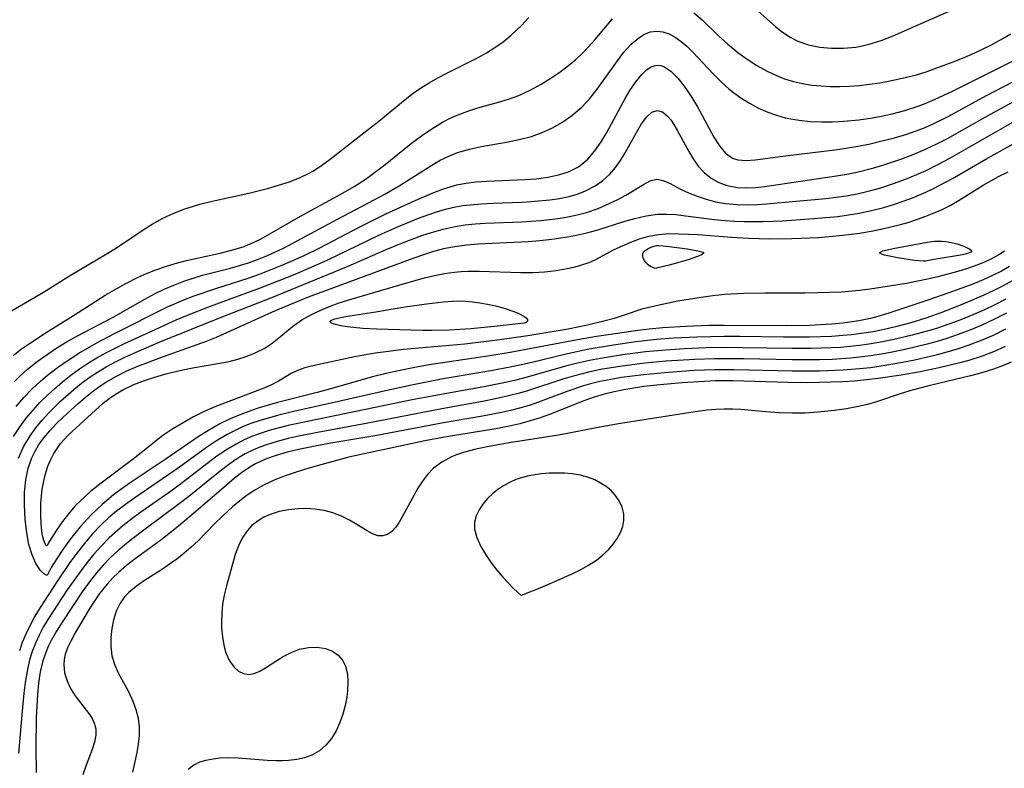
# Model space of a CAD drawing. Header units: inches. Extents: x 1073367 to 1082519, y 1569854 to 1574957.
# Tile 211 of 256: x 1076804 to 1076950, y 1573707 to 1573818. Entities that reach past the tile are written whole.
import ezdxf

# ---------------------------------------------------------------- set-up
doc = ezdxf.new("R2010")
doc.units = ezdxf.units.IN
doc.header["$MEASUREMENT"] = 0
doc.layers.add('CGG_CurvaNivelLidar_v1', color=7, linetype='Continuous', lineweight=30, true_color=0x008008)

msp = doc.modelspace()

# ---------------------------------------------------------------- linework, layer by layer
at = {"layer": 'CGG_CurvaNivelLidar_v1'}
for points in [[(1076904.0348, 1573818.9176, 68.5), (1076905.2437, 1573817.8463, 68.5), (1076907.6566, 1573815.517, 68.5), (1076909.0136, 1573814.2676, 68.5), (1076910.4927, 1573813.055, 68.5), (1076911.8896, 1573812.0421, 68.5), (1076913.3411, 1573811.1121, 68.5), (1076914.8433, 1573810.279, 68.5), (1076916.1133, 1573809.6802, 68.5), (1076917.4146, 1573809.1678, 68.5), (1076918.7461, 1573808.753, 68.5), (1076920.0848, 1573808.4492, 68.5), (1076921.4464, 1573808.2372, 68.5), (1076922.8252, 1573808.1032, 68.5), (1076924.1286, 1573808.0387, 68.5), (1076925.5591, 1573808.027, 68.5), (1076926.9949, 1573808.072, 68.5), (1076928.4324, 1573808.173, 68.5), (1076929.9661, 1573808.3426, 68.5), (1076931.4959, 1573808.5681, 68.5), (1076933.0197, 1573808.8426, 68.5), (1076935.4419, 1573809.3783, 68.5), (1076936.8817, 1573809.7608, 68.5), (1076938.3049, 1573810.1944, 68.5), (1076939.5106, 1573810.6093, 68.5), (1076942.3218, 1573811.6707, 68.5), (1076943.9261, 1573812.3177, 68.5), (1076945.5137, 1573813.0013, 68.5), (1076947.8678, 1573814.1356, 68.5), (1076949.6354, 1573815.099, 68.5), (1076950.8435, 1573815.8093, 68.5)], [(1076912.6146, 1573819.9372, 69), (1076916.0537, 1573816.8945, 69), (1076917.1274, 1573816.0459, 69), (1076918.2495, 1573815.2932, 69), (1076919.3674, 1573814.7118, 69), (1076920.9559, 1573814.1575, 69), (1076922.6335, 1573813.8173, 69), (1076924.3696, 1573813.6601, 69), (1076926.1387, 1573813.671, 69), (1076927.9186, 1573813.8499, 69), (1076928.4429, 1573813.9366, 69), (1076929.9028, 1573814.2634, 69), (1076931.6933, 1573814.8297, 69), (1076933.4662, 1573815.5181, 69), (1076936.82, 1573816.958, 69), (1076941.9636, 1573819.2284, 69)], [(1076799.3231, 1573772.6281, 69), (1076807.97, 1573777.6205, 69), (1076811.8272, 1573780.0371, 69), (1076817.386, 1573783.3242, 69), (1076818.753, 1573784.1891, 69), (1076822.7014, 1573786.8613, 69), (1076824.0417, 1573787.7001, 69), (1076825.5972, 1573788.5566, 69), (1076827.2029, 1573789.3116, 69), (1076828.8557, 1573789.956, 69), (1076829.9514, 1573790.3105, 69), (1076831.0622, 1573790.6238, 69), (1076832.8912, 1573791.0725, 69), (1076838.2786, 1573792.2652, 69), (1076841.0462, 1573792.9703, 69), (1076842.693, 1573793.4259, 69), (1076844.3094, 1573793.9407, 69), (1076845.8776, 1573794.5497, 69), (1076847.2006, 1573795.1898, 69), (1076847.7394, 1573795.4906, 69), (1076849.0451, 1573796.3313, 69), (1076850.303, 1573797.2626, 69), (1076853.9472, 1573800.1565, 69), (1076857.4919, 1573802.8834, 69), (1076861.3916, 1573806.083, 69), (1076862.5797, 1573807.0151, 69), (1076863.8068, 1573807.8866, 69), (1076864.9042, 1573808.5727, 69), (1076866.1941, 1573809.3054, 69), (1076867.514, 1573810.0005, 69), (1076872.0846, 1573812.2731, 69), (1076873.3806, 1573812.99, 69), (1076874.6362, 1573813.7632, 69), (1076875.8353, 1573814.6106, 69), (1076877.0359, 1573815.6039, 69), (1076878.5639, 1573817.0528, 69), (1076879.6704, 1573818.2276, 69)], [(1076803.4985, 1573768.2735, 68.5), (1076804.7337, 1573769.2349, 68.5), (1076805.9102, 1573770.0667, 68.5), (1076808.343, 1573771.6564, 68.5), (1076812.4232, 1573774.1944, 68.5), (1076815.6788, 1573776.3074, 68.5), (1076817.0643, 1573777.1668, 68.5), (1076818.467, 1573777.9974, 68.5), (1076820.1341, 1573778.932, 68.5), (1076821.8347, 1573779.7938, 68.5), (1076823.1942, 1573780.3955, 68.5), (1076824.5787, 1573780.938, 68.5), (1076825.9823, 1573781.4281, 68.5), (1076827.4004, 1573781.8701, 68.5), (1076829.1003, 1573782.3325, 68.5), (1076834.2567, 1573783.4599, 68.5), (1076835.9407, 1573783.8795, 68.5), (1076837.5824, 1573784.3948, 68.5), (1076838.1514, 1573784.6098, 68.5), (1076838.6501, 1573784.8167, 68.5), (1076840.0386, 1573785.4811, 68.5), (1076841.395, 1573786.2259, 68.5), (1076845.5621, 1573788.6417, 68.5), (1076852.2238, 1573792.2941, 68.5), (1076853.8644, 1573793.2543, 68.5), (1076855.4606, 1573794.2773, 68.5), (1076856.8735, 1573795.288, 68.5), (1076858.1846, 1573796.2933, 68.5), (1076862.2948, 1573799.6299, 68.5), (1076863.7828, 1573800.7402, 68.5), (1076865.3102, 1573801.7772, 68.5), (1076866.8789, 1573802.7238, 68.5), (1076868.0445, 1573803.3375, 68.5), (1076869.0431, 1573803.7896, 68.5), (1076870.6396, 1573804.3862, 68.5), (1076872.1334, 1573804.846, 68.5), (1076875.1577, 1573805.685, 68.5), (1076876.6602, 1573806.1479, 68.5), (1076878.1772, 1573806.7087, 68.5), (1076879.8542, 1573807.4714, 68.5), (1076881.4815, 1573808.3504, 68.5), (1076883.0585, 1573809.3256, 68.5), (1076884.0731, 1573810.018, 68.5), (1076885.323, 1573810.9506, 68.5), (1076886.5183, 1573811.9427, 68.5), (1076887.6464, 1573812.998, 68.5), (1076888.4302, 1573813.8182, 68.5), (1076889.4588, 1573814.986, 68.5), (1076892.0183, 1573818.0077, 68.5)], [(1076803.6225, 1573764.3798, 68), (1076804.5929, 1573765.3381, 68), (1076805.608, 1573766.2496, 68), (1076807.0159, 1573767.3698, 68), (1076808.4862, 1573768.4205, 68), (1076809.9596, 1573769.396, 68), (1076811.4708, 1573770.3206, 68), (1076812.9975, 1573771.1776, 68), (1076818.2612, 1573773.9542, 68), (1076822.9111, 1573776.5987, 68), (1076824.3605, 1573777.3718, 68), (1076825.7848, 1573778.0609, 68), (1076827.2357, 1573778.6902, 68), (1076828.7113, 1573779.2568, 68), (1076830.0637, 1573779.712, 68), (1076831.4311, 1573780.1186, 68), (1076835.6074, 1573781.1989, 68), (1076836.9308, 1573781.5682, 68), (1076838.242, 1573781.9765, 68), (1076839.8392, 1573782.5469, 68), (1076841.0536, 1573783.0361, 68), (1076842.2502, 1573783.566, 68), (1076843.4271, 1573784.1364, 68), (1076851.3735, 1573788.4186, 68), (1076856.8114, 1573791.2717, 68), (1076858.2952, 1573792.083, 68), (1076860.4826, 1573793.3543, 68), (1076865.3005, 1573796.4106, 68), (1076866.5466, 1573797.1118, 68), (1076867.8221, 1573797.736, 68), (1076869.1334, 1573798.2621, 68), (1076870.8788, 1573798.7771, 68), (1076872.6727, 1573799.1624, 68), (1076876.5842, 1573799.8387, 68), (1076878.4156, 1573800.2137, 68), (1076880.0399, 1573800.6538, 68), (1076881.6201, 1573801.2131, 68), (1076883.1635, 1573801.9175, 68), (1076884.635, 1573802.7535, 68), (1076886.0223, 1573803.7161, 68), (1076887.4907, 1573804.9847, 68), (1076888.6717, 1573806.2656, 68), (1076889.7563, 1573807.6426, 68), (1076892.7258, 1573811.8269, 68), (1076893.6938, 1573813.0749, 68), (1076894.7638, 1573814.2609, 68), (1076895.8902, 1573815.2284, 68), (1076896.7485, 1573815.7471, 68), (1076897.6355, 1573816.0845, 68), (1076898.5407, 1573816.2113, 68), (1076899.4532, 1573816.1054, 68), (1076900.3648, 1573815.7927, 68), (1076901.2669, 1573815.3057, 68), (1076902.1313, 1573814.6893, 68), (1076902.9825, 1573813.9623, 68), (1076903.8249, 1573813.1511, 68), (1076906.909, 1573809.8562, 68), (1076908.0294, 1573808.7193, 68), (1076909.2127, 1573807.6426, 68), (1076910.0562, 1573806.9687, 68), (1076910.9352, 1573806.3413, 68), (1076912.2215, 1573805.5416, 68), (1076913.5611, 1573804.8349, 68), (1076914.9455, 1573804.224, 68), (1076916.2197, 1573803.7641, 68), (1076917.523, 1573803.3971, 68), (1076918.6277, 1573803.1685, 68), (1076919.5834, 1573803.0222, 68), (1076921.2107, 1573802.8621, 68), (1076922.8564, 1573802.7932, 68), (1076924.5138, 1573802.8019, 68), (1076926.1768, 1573802.8803, 68), (1076928.3977, 1573803.0909, 68), (1076930.1243, 1573803.3404, 68), (1076931.423, 1573803.5757, 68), (1076933.3023, 1573803.9902, 68), (1076935.1596, 1573804.4876, 68), (1076936.988, 1573805.0719, 68), (1076938.2009, 1573805.5216, 68), (1076939.5813, 1573806.1028, 68), (1076942.2949, 1573807.3919, 68), (1076949.5257, 1573810.9638, 68), (1076951.9456, 1573812.2056, 68)], [(1076803.9279, 1573760.7557, 67.5), (1076805.0753, 1573762.0718, 67.5), (1076806.2984, 1573763.3286, 67.5), (1076807.4831, 1573764.4309, 67.5), (1076808.5718, 1573765.3499, 67.5), (1076810.0532, 1573766.5, 67.5), (1076811.5874, 1573767.5911, 67.5), (1076813.1717, 1573768.617, 67.5), (1076815.7442, 1573770.0956, 67.5), (1076818.3712, 1573771.4723, 67.5), (1076826.2961, 1573775.4604, 67.5), (1076828.683, 1573776.5042, 67.5), (1076830.1989, 1573777.0856, 67.5), (1076833.278, 1573778.1371, 67.5), (1076838.3369, 1573779.7543, 67.5), (1076839.851, 1573780.2901, 67.5), (1076843.08, 1573781.5559, 67.5), (1076844.7915, 1573782.2896, 67.5), (1076846.4878, 1573783.0594, 67.5), (1076848.6724, 1573784.1196, 67.5), (1076854.697, 1573787.278, 67.5), (1076858.5376, 1573789.1884, 67.5), (1076862.8559, 1573791.1964, 67.5), (1076865.6297, 1573792.3656, 67.5), (1076867.0208, 1573792.8793, 67.5), (1076868.028, 1573793.206, 67.5), (1076869.0154, 1573793.4725, 67.5), (1076870.3442, 1573793.7349, 67.5), (1076871.8916, 1573793.9292, 67.5), (1076873.4574, 1573794.0432, 67.5), (1076879.0615, 1573794.2597, 67.5), (1076880.7683, 1573794.3968, 67.5), (1076882.4304, 1573794.6141, 67.5), (1076884.0258, 1573794.9443, 67.5), (1076885.5272, 1573795.4284, 67.5), (1076886.9004, 1573796.1177, 67.5), (1076887.2035, 1573796.3184, 67.5), (1076888.3626, 1573797.3052, 67.5), (1076889.3879, 1573798.4909, 67.5), (1076890.3131, 1573799.8199, 67.5), (1076891.165, 1573801.2454, 67.5), (1076893.8648, 1573806.2376, 67.5), (1076894.5829, 1573807.4384, 67.5), (1076895.4484, 1573808.7221, 67.5), (1076896.3402, 1573809.8133, 67.5), (1076897.0288, 1573810.4623, 67.5), (1076897.7354, 1573810.9215, 67.5), (1076898.1692, 1573811.0868, 67.5), (1076898.6479, 1573811.1573, 67.5), (1076899.1294, 1573811.107, 67.5), (1076899.5978, 1573810.9498, 67.5), (1076900.6364, 1573810.2742, 67.5), (1076901.6552, 1573809.2539, 67.5), (1076902.2496, 1573808.5269, 67.5), (1076902.8342, 1573807.7319, 67.5), (1076903.7152, 1573806.4042, 67.5), (1076904.5626, 1573804.9976, 67.5), (1076906.9855, 1573800.5366, 67.5), (1076907.8011, 1573799.2422, 67.5), (1076908.693, 1573798.175, 67.5), (1076909.7128, 1573797.4352, 67.5), (1076910.5158, 1573797.1636, 67.5), (1076911.7268, 1573797.0602, 67.5), (1076913.0556, 1573797.1615, 67.5), (1076917.1711, 1573797.7385, 67.5), (1076925.2219, 1573798.7273, 67.5), (1076928.3068, 1573799.2153, 67.5), (1076930.0536, 1573799.5708, 67.5), (1076931.79, 1573799.9757, 67.5), (1076933.6428, 1573800.4561, 67.5), (1076935.4738, 1573800.998, 67.5), (1076936.8317, 1573801.4603, 67.5), (1076938.1675, 1573801.9776, 67.5), (1076939.5385, 1573802.5821, 67.5), (1076941.573, 1573803.5959, 67.5), (1076947.254, 1573806.6927, 67.5), (1076952.4758, 1573809.3876, 67.5)], [(1076803.5527, 1573756.3219, 67), (1076804.4997, 1573757.7973, 67), (1076805.4232, 1573759.0321, 67), (1076806.4222, 1573760.2194, 67), (1076807.4836, 1573761.3634, 67), (1076808.5986, 1573762.4653, 67), (1076809.5765, 1573763.3638, 67), (1076810.7706, 1573764.3859, 67), (1076812.0064, 1573765.3645, 67), (1076813.2815, 1573766.2963, 67), (1076814.5965, 1573767.1756, 67), (1076815.8696, 1573767.9493, 67), (1076817.1732, 1573768.6774, 67), (1076819.9132, 1573770.053, 67), (1076824.4528, 1573772.1375, 67), (1076827.5853, 1573773.5193, 67), (1076829.2549, 1573774.2241, 67), (1076832.2596, 1573775.4242, 67), (1076835.2889, 1573776.5568, 67), (1076839.8459, 1573778.2029, 67), (1076842.7711, 1573779.3475, 67), (1076845.1204, 1573780.3135, 67), (1076849.8756, 1573782.3729, 67), (1076852.8318, 1573783.7676, 67), (1076857.5121, 1573786.0476, 67), (1076860.1568, 1573787.2444, 67), (1076863.3377, 1573788.5551, 67), (1076865.8653, 1573789.4533, 67), (1076867.3419, 1573789.886, 67), (1076868.8366, 1573790.2314, 67), (1076869.9129, 1573790.4143, 67), (1076870.9989, 1573790.5515, 67), (1076872.6751, 1573790.6946, 67), (1076874.3632, 1573790.7828, 67), (1076878.6441, 1573790.9357, 67), (1076879.9641, 1573791.0096, 67), (1076882.7426, 1573791.2662, 67), (1076884.1835, 1573791.4795, 67), (1076885.5865, 1573791.7697, 67), (1076886.7886, 1573792.1087, 67), (1076887.9403, 1573792.5409, 67), (1076889.4475, 1573793.3256, 67), (1076890.5797, 1573794.1229, 67), (1076891.5994, 1573795.0487, 67), (1076892.4508, 1573796.034, 67), (1076893.2076, 1573797.0965, 67), (1076893.8892, 1573798.2043, 67), (1076895.5298, 1573801.216, 67), (1076896.2833, 1573802.4895, 67), (1076897.0749, 1573803.5502, 67), (1076897.83, 1573804.2184, 67), (1076898.6006, 1573804.4774, 67), (1076899.3675, 1573804.2508, 67), (1076900.1285, 1573803.6248, 67), (1076900.5998, 1573803.0699, 67), (1076901.0591, 1573802.417, 67), (1076901.6149, 1573801.4918, 67), (1076903.2591, 1573798.4303, 67), (1076903.93, 1573797.3069, 67), (1076904.6771, 1573796.249, 67), (1076905.5294, 1573795.3017, 67), (1076906.5565, 1573794.4755, 67), (1076907.709, 1573793.8324, 67), (1076908.9625, 1573793.3864, 67), (1076910.461, 1573793.1182, 67), (1076911.7702, 1573793.0559, 67), (1076913.1162, 1573793.1078, 67), (1076914.4893, 1573793.2448, 67), (1076919.7593, 1573794.0538, 67), (1076925.1037, 1573794.8139, 67), (1076926.8893, 1573795.1198, 67), (1076928.2998, 1573795.4076, 67), (1076930.5798, 1573795.9862, 67), (1076931.9173, 1573796.3866, 67), (1076934.563, 1573797.2837, 67), (1076936.4232, 1573797.9857, 67), (1076938.2547, 1573798.7554, 67), (1076939.9276, 1573799.549, 67), (1076941.5743, 1573800.4017, 67), (1076943.2191, 1573801.3032, 67), (1076947.8334, 1573803.9227, 67), (1076954.4254, 1573807.5102, 67)], [(1076804.2568, 1573753.1153, 66.5), (1076805.0342, 1573754.7968, 66.5), (1076805.9818, 1573756.398, 66.5), (1076806.8266, 1573757.5816, 66.5), (1076807.751, 1573758.7151, 66.5), (1076808.7418, 1573759.8021, 66.5), (1076810.4939, 1573761.5183, 66.5), (1076812.4461, 1573763.2657, 66.5), (1076813.5648, 1573764.1666, 66.5), (1076814.7248, 1573765.0206, 66.5), (1076815.9259, 1573765.8227, 66.5), (1076817.24, 1573766.6091, 66.5), (1076818.5932, 1573767.3375, 66.5), (1076819.9641, 1573768.0093, 66.5), (1076822.7649, 1573769.2609, 66.5), (1076825.0709, 1573770.2376, 66.5), (1076834.3702, 1573773.9921, 66.5), (1076841.6793, 1573776.8626, 66.5), (1076849.9805, 1573780.2214, 66.5), (1076852.9865, 1573781.4844, 66.5), (1076858.5749, 1573783.9522, 66.5), (1076860.9771, 1573784.9376, 66.5), (1076863.841, 1573785.9921, 66.5), (1076865.2831, 1573786.4625, 66.5), (1076867.0147, 1573786.9567, 66.5), (1076868.765, 1573787.3469, 66.5), (1076870.2361, 1573787.5712, 66.5), (1076871.7221, 1573787.7208, 66.5), (1076873.2192, 1573787.8176, 66.5), (1076878.5876, 1573788.0208, 66.5), (1076881.428, 1573788.2192, 66.5), (1076883.9992, 1573788.5249, 66.5), (1076885.4172, 1573788.7606, 66.5), (1076886.808, 1573789.0533, 66.5), (1076888.1632, 1573789.4159, 66.5), (1076889.8766, 1573790.011, 66.5), (1076891.5045, 1573790.7109, 66.5), (1076892.7723, 1573791.3385, 66.5), (1076893.9665, 1573791.9859, 66.5), (1076896.5728, 1573793.531, 66.5), (1076897.5896, 1573794.0769, 66.5), (1076898.5377, 1573794.3152, 66.5), (1076899.48, 1573794.1392, 66.5), (1076900.4979, 1573793.6717, 66.5), (1076902.0692, 1573792.8711, 66.5), (1076903.2348, 1573792.3312, 66.5), (1076904.494, 1573791.815, 66.5), (1076905.8334, 1573791.3555, 66.5), (1076907.2394, 1573790.9848, 66.5), (1076908.7017, 1573790.7206, 66.5), (1076910.3918, 1573790.5642, 66.5), (1076912.121, 1573790.5369, 66.5), (1076913.4237, 1573790.5855, 66.5), (1076914.7385, 1573790.6748, 66.5), (1076923.49, 1573791.4906, 66.5), (1076926.5441, 1573791.8883, 66.5), (1076928.3459, 1573792.2119, 66.5), (1076929.7536, 1573792.5308, 66.5), (1076931.6503, 1573793.056, 66.5), (1076933.5216, 1573793.6705, 66.5), (1076935.2538, 1573794.3165, 66.5), (1076936.9639, 1573795.0216, 66.5), (1076938.3109, 1573795.6259, 66.5), (1076940.073, 1573796.4956, 66.5), (1076941.8092, 1573797.4242, 66.5), (1076956.2813, 1573805.7149, 66.5)], [(1076950.6569, 1573781.4187, 66), (1076949.4506, 1573780.7516, 66), (1076948.2185, 1573780.1287, 66), (1076946.7235, 1573779.4519, 66), (1076945.2003, 1573778.8272, 66), (1076941.6755, 1573777.5142, 66), (1076938.5957, 1573776.4553, 66), (1076932.8119, 1573774.5316, 66), (1076931.1853, 1573774.0444, 66), (1076930.0842, 1573773.7603, 66), (1076928.3776, 1573773.4002, 66), (1076926.0312, 1573773.0557, 66), (1076924.397, 1573772.8948, 66), (1076921.1025, 1573772.7078, 66), (1076917.6292, 1573772.6517, 66), (1076908.5184, 1573772.7284, 66), (1076906.2478, 1573772.6958, 66), (1076902.8403, 1573772.5724, 66), (1076899.4406, 1573772.3478, 66), (1076897.414, 1573772.1527, 66), (1076895.7469, 1573771.9566, 66), (1076892.4214, 1573771.4942, 66), (1076889.6449, 1573771.0573, 66), (1076886.8517, 1573770.5736, 66), (1076876.9146, 1573768.7093, 66), (1076873.9073, 1573768.229, 66), (1076864.9051, 1573766.8922, 66), (1076863.0651, 1573766.5638, 66), (1076859.906, 1573765.931, 66), (1076858.585, 1573765.6372, 66), (1076856.5467, 1573765.126, 66), (1076850.901, 1573763.4746, 66), (1076848.3632, 1573762.7948, 66), (1076842.5295, 1573761.3154, 66), (1076839.8405, 1573760.5467, 66), (1076838.6745, 1573760.1652, 66), (1076837.0885, 1573759.5751, 66), (1076835.5372, 1573758.9109, 66), (1076834.0259, 1573758.1696, 66), (1076832.3377, 1573757.2096, 66), (1076830.9791, 1573756.3477, 66), (1076826.063, 1573752.9837, 66), (1076820.7911, 1573749.482, 66), (1076819.5847, 1573748.6267, 66), (1076818.3221, 1573747.6676, 66), (1076816.6364, 1573746.267, 66), (1076815.0041, 1573744.7233, 66), (1076813.4067, 1573742.9615, 66), (1076811.9807, 1573741.179, 66), (1076810.8281, 1573739.6013, 66), (1076809.8778, 1573738.188, 66), (1076809.1131, 1573736.9425, 66), (1076808.5, 1573735.7858, 66), (1076808.142, 1573735.8949, 66), (1076807.5265, 1573736.4937, 66), (1076806.8246, 1573737.5421, 66), (1076806.272, 1573738.8029, 66), (1076805.8244, 1573740.3358, 66), (1076805.488, 1573742.0797, 66), (1076805.2473, 1573744.1105, 66), (1076805.1425, 1573746.2177, 66), (1076805.1779, 1573748.0905, 66), (1076805.3477, 1573749.8825, 66), (1076805.6939, 1573751.6395, 66), (1076806.2261, 1573753.1521, 66), (1076806.7158, 1573754.147, 66), (1076807.2872, 1573755.1003, 66), (1076808.046, 1573756.1588, 66), (1076808.888, 1573757.1642, 66), (1076809.85, 1573758.1766, 66), (1076810.8619, 1573759.1547, 66), (1076813.0177, 1573761.1295, 66), (1076814.1578, 1573762.1205, 66), (1076815.3376, 1573763.0667, 66), (1076816.2948, 1573763.7583, 66), (1076817.2869, 1573764.4041, 66), (1076818.7428, 1573765.2315, 66), (1076820.2977, 1573765.9906, 66), (1076821.8962, 1573766.6784, 66), (1076825.7097, 1573768.1276, 66), (1076832.0257, 1573770.3891, 66), (1076833.5275, 1573770.9992, 66), (1076842.2248, 1573774.9096, 66), (1076847.0906, 1573776.9274, 66), (1076848.5632, 1573777.4968, 66), (1076862.1483, 1573782.526, 66), (1076863.9949, 1573783.1678, 66), (1076865.6397, 1573783.6761, 66), (1076867.2976, 1573784.1087, 66), (1076868.6991, 1573784.3971, 66), (1076870.4609, 1573784.6424, 66), (1076872.1824, 1573784.7866, 66), (1076877.4018, 1573784.9945, 66), (1076879.5485, 1573785.1125, 66), (1076881.2891, 1573785.2617, 66), (1076883.0218, 1573785.4604, 66), (1076884.7425, 1573785.7108, 66), (1076886.4462, 1573786.0177, 66), (1076888.2204, 1573786.4139, 66), (1076889.6969, 1573786.8157, 66), (1076893.6662, 1573788.0496, 66), (1076895.3237, 1573788.5301, 66), (1076896.9784, 1573788.9134, 66), (1076898.64, 1573789.1383, 66), (1076900.0182, 1573789.1699, 66), (1076901.4079, 1573789.0888, 66), (1076902.8095, 1573788.9328, 66), (1076907.0441, 1573788.3592, 66), (1076908.6303, 1573788.1995, 66), (1076910.0479, 1573788.1109, 66), (1076911.4752, 1573788.0666, 66), (1076914.2419, 1573788.0741, 66), (1076917.1048, 1573788.1901, 66), (1076921.7296, 1573788.4955, 66), (1076925.282, 1573788.8346, 66), (1076926.8593, 1573789.0402, 66), (1076928.426, 1573789.2952, 66), (1076930.2627, 1573789.676, 66), (1076932.0766, 1573790.1423, 66), (1076933.5036, 1573790.5743, 66), (1076934.9136, 1573791.0547, 66), (1076936.3056, 1573791.5792, 66), (1076938.2614, 1573792.4062, 66), (1076939.3003, 1573792.8984, 66), (1076942.1954, 1573794.4488, 66), (1076947.1457, 1573797.2901, 66), (1076952.0556, 1573800.0384, 66)], [(1076949.914, 1573783.6703, 65.5), (1076949.0823, 1573783.1586, 65.5), (1076947.9936, 1573782.5674, 65.5), (1076946.9218, 1573782.0662, 65.5), (1076945.819, 1573781.6186, 65.5), (1076944.4336, 1573781.1323, 65.5), (1076943.0191, 1573780.6977, 65.5), (1076940.0585, 1573779.9052, 65.5), (1076938.5195, 1573779.5426, 65.5), (1076935.4257, 1573778.9248, 65.5), (1076933.2191, 1573778.5482, 65.5), (1076930.0547, 1573778.058, 65.5), (1076928.465, 1573777.8612, 65.5), (1076925.8213, 1573777.6485, 65.5), (1076922.2912, 1573777.5083, 65.5), (1076920.3999, 1573777.484, 65.5), (1076914.5045, 1573777.491, 65.5), (1076911.4014, 1573777.4471, 65.5), (1076908.5727, 1573777.2787, 65.5), (1076906.8361, 1573777.0943, 65.5), (1076905.1136, 1573776.8625, 65.5), (1076901.6415, 1573776.2925, 65.5), (1076898.873, 1573775.7323, 65.5), (1076897.6005, 1573775.4374, 65.5), (1076896.3603, 1573775.0986, 65.5), (1076893.7471, 1573774.2112, 65.5), (1076892.249, 1573773.7445, 65.5), (1076890.7046, 1573773.3238, 65.5), (1076888.3059, 1573772.7593, 65.5), (1076885.4471, 1573772.1889, 65.5), (1076879.481, 1573771.1778, 65.5), (1076875.3779, 1573770.5745, 65.5), (1076870.1751, 1573769.9715, 65.5), (1076861.1505, 1573769.151, 65.5), (1076858.5199, 1573768.8376, 65.5), (1076856.9626, 1573768.6102, 65.5), (1076853.9234, 1573768.0655, 65.5), (1076847.7552, 1573766.7316, 65.5), (1076846.5745, 1573766.4404, 65.5), (1076845.4836, 1573766.0636, 65.5), (1076844.545, 1573765.5951, 65.5), (1076842.6978, 1573764.5029, 65.5), (1076841.5247, 1573763.9138, 65.5), (1076840.252, 1573763.3636, 65.5), (1076833.2821, 1573760.7045, 65.5), (1076831.7091, 1573760.015, 65.5), (1076830.1337, 1573759.2129, 65.5), (1076828.5955, 1573758.3473, 65.5), (1076827.0633, 1573757.4298, 65.5), (1076825.5955, 1573756.4433, 65.5), (1076821.457, 1573753.1383, 65.5), (1076816.4741, 1573749.4154, 65.5), (1076814.9334, 1573748.1675, 65.5), (1076813.4886, 1573746.8729, 65.5), (1076812.6689, 1573746.0488, 65.5), (1076811.8366, 1573745.1068, 65.5), (1076810.7594, 1573743.7366, 65.5), (1076809.8679, 1573742.4732, 65.5), (1076809.1798, 1573741.408, 65.5), (1076808.7578, 1573740.7003, 65.5), (1076808.5, 1573740.1748, 65.5), (1076808.3479, 1573740.2192, 65.5), (1076808.1593, 1573740.5256, 65.5), (1076807.9944, 1573740.991, 65.5), (1076807.845, 1573741.6232, 65.5), (1076807.6728, 1573742.7801, 65.5), (1076807.56, 1573744.4969, 65.5), (1076807.5873, 1573746.4547, 65.5), (1076807.7917, 1573748.5378, 65.5), (1076808.2116, 1573750.6274, 65.5), (1076808.6182, 1573751.9284, 65.5), (1076808.9807, 1573752.8117, 65.5), (1076809.4741, 1573753.7758, 65.5), (1076810.4923, 1573755.2802, 65.5), (1076811.6205, 1573756.5129, 65.5), (1076816.7822, 1573761.2072, 65.5), (1076817.6613, 1573761.9105, 65.5), (1076818.584, 1573762.5607, 65.5), (1076819.762, 1573763.2553, 65.5), (1076821.2953, 1573763.9825, 65.5), (1076822.8988, 1573764.6022, 65.5), (1076824.55, 1573765.1407, 65.5), (1076826.2309, 1573765.6176, 65.5), (1076828.5403, 1573766.18, 65.5), (1076830.281, 1573766.5252, 65.5), (1076833.708, 1573767.0845, 65.5), (1076835.3659, 1573767.3956, 65.5), (1076836.6471, 1573767.7198, 65.5), (1076837.8885, 1573768.1194, 65.5), (1076839.2534, 1573768.671, 65.5), (1076840.5368, 1573769.3225, 65.5), (1076841.7189, 1573770.0792, 65.5), (1076842.7377, 1573770.8889, 65.5), (1076844.7331, 1573772.5814, 65.5), (1076846.1203, 1573773.5367, 65.5), (1076847.6389, 1573774.3903, 65.5), (1076849.0213, 1573775.0416, 65.5), (1076850.3091, 1573775.5622, 65.5), (1076851.6373, 1573776.0332, 65.5), (1076853.4242, 1573776.5941, 65.5), (1076861.2976, 1573778.9103, 65.5), (1076864.2217, 1573779.7246, 65.5), (1076865.7201, 1573780.0971, 65.5), (1076867.18, 1573780.3956, 65.5), (1076868.6493, 1573780.6093, 65.5), (1076869.6406, 1573780.696, 65.5), (1076870.636, 1573780.7427, 65.5), (1076872.2936, 1573780.7544, 65.5), (1076878.4699, 1573780.5403, 65.5), (1076880.2518, 1573780.5496, 65.5), (1076882.0057, 1573780.6471, 65.5), (1076883.6722, 1573780.8416, 65.5), (1076885.2889, 1573781.1189, 65.5), (1076886.4794, 1573781.379, 65.5), (1076887.6239, 1573781.6978, 65.5), (1076888.5695, 1573782.0362, 65.5), (1076889.4665, 1573782.4316, 65.5), (1076892.2628, 1573783.9191, 65.5), (1076893.4616, 1573784.491, 65.5), (1076894.707, 1573785.0197, 65.5), (1076895.9914, 1573785.4867, 65.5), (1076897.3715, 1573785.8852, 65.5), (1076898.788, 1573786.1557, 65.5), (1076900.3099, 1573786.2751, 65.5), (1076901.8699, 1573786.273, 65.5), (1076904.599, 1573786.1284, 65.5), (1076909.5548, 1573785.7429, 65.5), (1076912.1087, 1573785.6111, 65.5), (1076915.2161, 1573785.5194, 65.5), (1076918.5071, 1573785.5449, 65.5), (1076922.4075, 1573785.7258, 65.5), (1076926.0368, 1573786.0375, 65.5), (1076928.4689, 1573786.3495, 65.5), (1076930.1886, 1573786.6399, 65.5), (1076931.8942, 1573786.9837, 65.5), (1076934.5411, 1573787.6283, 65.5), (1076935.8112, 1573787.9969, 65.5), (1076937.0646, 1573788.4027, 65.5), (1076938.299, 1573788.8462, 65.5), (1076939.513, 1573789.3305, 65.5), (1076940.7, 1573789.8608, 65.5), (1076941.8542, 1573790.4447, 65.5), (1076943.1931, 1573791.2193, 65.5), (1076946.7717, 1573793.4555, 65.5), (1076949.0166, 1573794.7107, 65.5), (1076950.4503, 1573795.4235, 65.5)], [(1076952.1236, 1573779.8929, 66.5), (1076949.6114, 1573778.5054, 66.5), (1076948.3312, 1573777.8611, 66.5), (1076946.8447, 1573777.1718, 66.5), (1076943.7302, 1573775.8442, 66.5), (1076940.4777, 1573774.5687, 66.5), (1076938.2674, 1573773.7905, 66.5), (1076936.0556, 1573773.1057, 66.5), (1076934.2102, 1573772.6055, 66.5), (1076932.3504, 1573772.1649, 66.5), (1076930.4771, 1573771.7905, 66.5), (1076929.475, 1573771.6219, 66.5), (1076927.2461, 1573771.332, 66.5), (1076926.0188, 1573771.2178, 66.5), (1076924.3868, 1573771.1053, 66.5), (1076921.1105, 1573770.9828, 66.5), (1076917.279, 1573770.9708, 66.5), (1076910.7997, 1573771.0786, 66.5), (1076908.5106, 1573771.0888, 66.5), (1076904.477, 1573771.0018, 66.5), (1076901.0262, 1573770.8228, 66.5), (1076898.521, 1573770.6206, 66.5), (1076895.4463, 1573770.279, 66.5), (1076892.157, 1573769.81, 66.5), (1076888.5588, 1573769.1886, 66.5), (1076885.361, 1573768.5143, 66.5), (1076879.9015, 1573767.206, 66.5), (1076877.1245, 1573766.6019, 66.5), (1076874.0278, 1573766.025, 66.5), (1076866.9834, 1573764.8139, 66.5), (1076862.3121, 1573763.877, 66.5), (1076858.4722, 1573763.0381, 66.5), (1076850.8958, 1573761.3129, 66.5), (1076844.9152, 1573760.0017, 66.5), (1076842.5289, 1573759.42, 66.5), (1076839.975, 1573758.6868, 66.5), (1076838.7255, 1573758.2581, 66.5), (1076837.4785, 1573757.7648, 66.5), (1076836.2596, 1573757.2119, 66.5), (1076835.0717, 1573756.5977, 66.5), (1076833.5265, 1573755.6765, 66.5), (1076832.0251, 1573754.6734, 66.5), (1076828.0415, 1573751.7881, 66.5), (1076821.4358, 1573747.2487, 66.5), (1076820.0839, 1573746.2809, 66.5), (1076818.7701, 1573745.2769, 66.5), (1076817.5898, 1573744.2846, 66.5), (1076816.403, 1573743.1519, 66.5), (1076815.1806, 1573741.853, 66.5), (1076814.0122, 1573740.4942, 66.5), (1076812.8954, 1573739.0846, 66.5), (1076811.8595, 1573737.6756, 66.5), (1076810.0235, 1573735.0009, 66.5), (1076807.4599, 1573731.0403, 66.5), (1076806.6934, 1573729.7575, 66.5), (1076805.9788, 1573728.4522, 66.5), (1076805.3363, 1573727.1152, 66.5), (1076804.8395, 1573725.8921, 66.5), (1076804.4099, 1573724.6411, 66.5)], [(1076950.0762, 1573776.5969, 67), (1076948.3522, 1573775.7126, 67), (1076946.9291, 1573775.0428, 67), (1076945.2001, 1573774.2826, 67), (1076943.4508, 1573773.5682, 67), (1076941.6581, 1573772.8963, 67), (1076939.8449, 1573772.2817, 67), (1076938.4803, 1573771.864, 67), (1076936.2852, 1573771.2599, 67), (1076933.3679, 1573770.5677, 67), (1076931.8991, 1573770.2704, 67), (1076930.1942, 1573769.9754, 67), (1076928.4805, 1573769.7376, 67), (1076925.6972, 1573769.4794, 67), (1076924.2998, 1573769.3972, 67), (1076921.3516, 1573769.3002, 67), (1076918.5228, 1573769.2856, 67), (1076911.1843, 1573769.4275, 67), (1076908.5061, 1573769.4468, 67), (1076905.8106, 1573769.4002, 67), (1076902.6184, 1573769.2653, 67), (1076899.8803, 1573769.0804, 67), (1076896.8561, 1573768.793, 67), (1076893.4944, 1573768.3689, 67), (1076890.2208, 1573767.8415, 67), (1076888.596, 1573767.5245, 67), (1076886.8326, 1573767.128, 67), (1076885.0824, 1573766.6816, 67), (1076879.398, 1573765.0593, 67), (1076877.7472, 1573764.6401, 67), (1076876.1809, 1573764.2866, 67), (1076873.0242, 1573763.6618, 67), (1076867.7915, 1573762.7218, 67), (1076862.4241, 1573761.7021, 67), (1076846.967, 1573758.5467, 67), (1076844.0848, 1573757.9132, 67), (1076841.4518, 1573757.2275, 67), (1076840.1226, 1573756.8102, 67), (1076838.8215, 1573756.3324, 67), (1076837.5975, 1573755.8005, 67), (1076836.4099, 1573755.1957, 67), (1076834.8748, 1573754.2702, 67), (1076833.3952, 1573753.2435, 67), (1076828.0014, 1573749.099, 67), (1076826.5466, 1573748.0458, 67), (1076822.3422, 1573745.1098, 67), (1076821.0007, 1573744.1322, 67), (1076819.6959, 1573743.1138, 67), (1076818.8878, 1573742.4317, 67), (1076817.6768, 1573741.3124, 67), (1076816.5219, 1573740.133, 67), (1076815.4178, 1573738.9034, 67), (1076814.3625, 1573737.6301, 67), (1076813.3662, 1573736.333, 67), (1076811.4856, 1573733.6639, 67), (1076808.6021, 1573729.2476, 67), (1076807.9327, 1573728.1132, 67), (1076807.3167, 1573726.9553, 67), (1076806.7697, 1573725.7677, 67), (1076806.3049, 1573724.5431, 67), (1076805.9211, 1573723.2871, 67), (1076805.5381, 1573721.6437, 67), (1076805.2534, 1573719.9681, 67), (1076805.0548, 1573718.3844, 67), (1076804.7488, 1573715.1904, 67), (1076804.2769, 1573709.4755, 67)], [(1076950.1934, 1573774.5409, 67.5), (1076948.3394, 1573773.5886, 67.5), (1076946.434, 1573772.7094, 67.5), (1076944.7647, 1573772.013, 67.5), (1076943.0732, 1573771.371, 67.5), (1076941.3607, 1573770.7856, 67.5), (1076939.9343, 1573770.3484, 67.5), (1076938.4964, 1573769.9471, 67.5), (1076935.4103, 1573769.1928, 67.5), (1076933.3199, 1573768.7569, 67.5), (1076931.7156, 1573768.4657, 67.5), (1076930.1049, 1573768.2149, 67.5), (1076928.4879, 1573768.0099, 67.5), (1076927.1361, 1573767.8781, 67.5), (1076924.4224, 1573767.7035, 67.5), (1076922.5762, 1573767.638, 67.5), (1076918.5207, 1573767.6094, 67.5), (1076911.4024, 1573767.7776, 67.5), (1076908.5013, 1573767.8051, 67.5), (1076907.0599, 1573767.7878, 67.5), (1076904.1796, 1573767.6918, 67.5), (1076899.8955, 1573767.4195, 67.5), (1076896.7824, 1573767.1247, 67.5), (1076893.4213, 1573766.7087, 67.5), (1076891.7886, 1573766.4613, 67.5), (1076890.208, 1573766.181, 67.5), (1076888.6393, 1573765.8542, 67.5), (1076886.3791, 1573765.2817, 67.5), (1076884.6532, 1573764.7656, 67.5), (1076879.4296, 1573763.053, 67.5), (1076878.258, 1573762.7122, 67.5), (1076876.629, 1573762.2965, 67.5), (1076874.7292, 1573761.8747, 67.5), (1076872.8135, 1573761.4954, 67.5), (1076866.7942, 1573760.4035, 67.5), (1076855.6003, 1573758.2466, 67.5), (1076848.4354, 1573756.9097, 67.5), (1076845.7033, 1573756.3559, 67.5), (1076844.0799, 1573755.9885, 67.5), (1076842.4811, 1573755.5759, 67.5), (1076840.9163, 1573755.0966, 67.5), (1076839.9312, 1573754.7407, 67.5), (1076838.9684, 1573754.3393, 67.5), (1076837.768, 1573753.7453, 67.5), (1076836.2276, 1573752.8098, 67.5), (1076834.8735, 1573751.8402, 67.5), (1076833.5534, 1573750.8016, 67.5), (1076829.4447, 1573747.4522, 67.5), (1076828.0136, 1573746.3385, 67.5), (1076823.1752, 1573742.7808, 67.5), (1076820.9692, 1573741.0981, 67.5), (1076819.9311, 1573740.2687, 67.5), (1076818.9239, 1573739.4095, 67.5), (1076817.8327, 1573738.3792, 67.5), (1076816.7962, 1573737.2935, 67.5), (1076815.8125, 1573736.1595, 67.5), (1076814.7786, 1573734.8488, 67.5), (1076813.8002, 1573733.4983, 67.5), (1076810.7362, 1573728.8688, 67.5), (1076809.8911, 1573727.5287, 67.5), (1076809.1134, 1573726.1639, 67.5), (1076808.6784, 1573725.2867, 67.5), (1076808.2944, 1573724.3883, 67.5), (1076807.872, 1573723.1525, 67.5), (1076807.4766, 1573721.5205, 67.5), (1076807.22, 1573719.8693, 67.5), (1076807.0591, 1573718.1857, 67.5), (1076806.9008, 1573714.7538, 67.5), (1076806.8301, 1573710.2384, 67.5), (1076806.8651, 1573706.6799, 67.5)], [(1076950.0428, 1573772.1466, 68), (1076948.2418, 1573771.2529, 68), (1076946.4671, 1573770.4944, 68), (1076944.6545, 1573769.8129, 68), (1076942.8873, 1573769.2207, 68), (1076939.9838, 1573768.3905, 68), (1076936.6751, 1573767.6046, 68), (1076934.8246, 1573767.2273, 68), (1076931.6729, 1573766.6885, 68), (1076930.087, 1573766.4669, 68), (1076928.4962, 1573766.2841, 68), (1076926.0815, 1573766.0911, 68), (1076922.595, 1573765.951, 68), (1076918.5187, 1573765.9377, 68), (1076909.9019, 1573766.1607, 68), (1076907.098, 1573766.1486, 68), (1076904.078, 1573766.0381, 68), (1076899.6718, 1573765.7345, 68), (1076896.58, 1573765.4276, 68), (1076893.3432, 1573765.0059, 68), (1076891.741, 1573764.741, 68), (1076890.1542, 1573764.425, 68), (1076888.7391, 1573764.0844, 68), (1076887.7199, 1573763.798, 68), (1076885.3983, 1573763.0169, 68), (1076881.0932, 1573761.3667, 68), (1076879.684, 1573760.8964, 68), (1076878.2538, 1573760.4799, 68), (1076876.9275, 1573760.1454, 68), (1076875.5882, 1573759.8473, 68), (1076872.7856, 1573759.3075, 68), (1076867.0601, 1573758.3132, 68), (1076857.189, 1573756.4592, 68), (1076850.0957, 1573755.2505, 68), (1076847.3294, 1573754.7354, 68), (1076845.6374, 1573754.3801, 68), (1076843.974, 1573753.9782, 68), (1076842.3502, 1573753.5075, 68), (1076840.7801, 1573752.9407, 68), (1076839.2812, 1573752.244, 68), (1076838.6908, 1573751.9115, 68), (1076837.4111, 1573751.0719, 68), (1076836.18, 1573750.1356, 68), (1076834.9765, 1573749.1348, 68), (1076830.1099, 1573744.9098, 68), (1076827.9254, 1573743.0759, 68), (1076825.274, 1573741.0026, 68), (1076821.5287, 1573738.2146, 68), (1076820.251, 1573737.2284, 68), (1076819.0342, 1573736.1908, 68), (1076818.1707, 1573735.3531, 68), (1076817.3605, 1573734.4713, 68), (1076816.2571, 1573733.0953, 68), (1076815.4488, 1573731.9451, 68), (1076814.6984, 1573730.7751, 68), (1076812.6557, 1573727.2967, 68), (1076812.0349, 1573726.1739, 68), (1076811.5098, 1573725.0653, 68), (1076811.1336, 1573723.9577, 68), (1076811.0069, 1573723.3108, 68), (1076810.9607, 1573722.6312, 68), (1076811.09, 1573721.4088, 68), (1076811.4449, 1573720.2085, 68), (1076811.9755, 1573719.0533, 68), (1076812.642, 1573717.968, 68), (1076814.8084, 1573715.1682, 68), (1076815.201, 1573714.5222, 68), (1076815.4979, 1573713.854, 68), (1076815.6173, 1573713.4469, 68), (1076815.6813, 1573713.0941, 68), (1076815.7095, 1573712.7466, 68), (1076815.6919, 1573712.1993, 68), (1076815.4926, 1573711.156, 68), (1076815.1396, 1573710.074, 68), (1076814.2493, 1573707.7497, 68), (1076813.7913, 1573706.3329, 68)], [(1076950.0155, 1573769.5911, 68.5), (1076948.2593, 1573768.8038, 68.5), (1076946.4737, 1573768.129, 68.5), (1076944.6475, 1573767.5457, 68.5), (1076943.3082, 1573767.1755, 68.5), (1076940.2542, 1573766.4429, 68.5), (1076937.4497, 1573765.8583, 68.5), (1076934.6525, 1573765.3554, 68.5), (1076931.231, 1573764.8542, 68.5), (1076929.5134, 1573764.6546, 68.5), (1076927.7419, 1573764.4939, 68.5), (1076926.0212, 1573764.3838, 68.5), (1076924.2975, 1573764.3106, 68.5), (1076920.8449, 1573764.2537, 68.5), (1076917.8902, 1573764.287, 68.5), (1076909.7693, 1573764.5224, 68.5), (1076907.2255, 1573764.507, 68.5), (1076905.5783, 1573764.4527, 68.5), (1076902.2916, 1573764.2578, 68.5), (1076899.0204, 1573763.9622, 68.5), (1076896.6257, 1573763.6755, 68.5), (1076893.6914, 1573763.2078, 68.5), (1076892.2435, 1573762.9081, 68.5), (1076890.8431, 1573762.5601, 68.5), (1076889.4612, 1573762.1565, 68.5), (1076887.6311, 1573761.5215, 68.5), (1076882.8254, 1573759.5977, 68.5), (1076881.3372, 1573759.0726, 68.5), (1076879.8259, 1573758.6041, 68.5), (1076878.2939, 1573758.1931, 68.5), (1076876.5356, 1573757.7964, 68.5), (1076874.7591, 1573757.4564, 68.5), (1076867.203, 1573756.2066, 68.5), (1076864.2855, 1573755.6545, 68.5), (1076861.0685, 1573755.0003, 68.5), (1076854.619, 1573753.6203, 68.5), (1076853.048, 1573753.242, 68.5), (1076848.3743, 1573751.9846, 68.5), (1076846.526, 1573751.4498, 68.5), (1076845.0059, 1573750.9619, 68.5), (1076843.5102, 1573750.4292, 68.5), (1076842.047, 1573749.8448, 68.5), (1076840.5703, 1573749.1675, 68.5), (1076839.159, 1573748.3899, 68.5), (1076838.0289, 1573747.6347, 68.5), (1076836.9462, 1573746.8045, 68.5), (1076835.8979, 1573745.9203, 68.5), (1076834.5054, 1573744.6538, 68.5), (1076833.1619, 1573743.3348, 68.5), (1076830.8128, 1573740.9141, 68.5), (1076829.7929, 1573739.9576, 68.5), (1076828.733, 1573739.0459, 68.5), (1076827.6393, 1573738.1822, 68.5), (1076826.5977, 1573737.4249, 68.5), (1076825.5411, 1573736.7118, 68.5), (1076822.908, 1573735.049, 68.5), (1076821.6823, 1573734.2027, 68.5), (1076820.5817, 1573733.2812, 68.5), (1076820.0052, 1573732.6714, 68.5), (1076819.6332, 1573732.1941, 68.5), (1076819.2958, 1573731.676, 68.5), (1076818.723, 1573730.4972, 68.5), (1076818.3201, 1573729.2424, 68.5), (1076818.0617, 1573727.9445, 68.5), (1076817.9314, 1573726.6339, 68.5), (1076817.9211, 1573725.3396, 68.5), (1076818.0767, 1573723.9201, 68.5), (1076818.4914, 1573722.5385, 68.5), (1076819.0554, 1573721.3064, 68.5), (1076820.5064, 1573718.6115, 68.5), (1076821.1716, 1573717.2066, 68.5), (1076821.6197, 1573715.969, 68.5), (1076821.9358, 1573714.6954, 68.5), (1076822.0981, 1573713.3988, 68.5), (1076822.0947, 1573712.1315, 68.5), (1076821.9645, 1573710.8615, 68.5), (1076821.7463, 1573709.596, 68.5), (1076821.1224, 1573706.6989, 68.5)], [(1076950.8583, 1573767.2656, 69), (1076949.5914, 1573766.7477, 69), (1076948.2973, 1573766.2753, 69), (1076946.5328, 1573765.7169, 69), (1076944.8522, 1573765.2616, 69), (1076938.7345, 1573763.8039, 69), (1076936.284, 1573763.1463, 69), (1076934.5092, 1573762.6005, 69), (1076931.0039, 1573761.4218, 69), (1076929.6595, 1573761.0552, 69), (1076928.2913, 1573760.7445, 69), (1076926.5452, 1573760.4174, 69), (1076924.7778, 1573760.1555, 69), (1076922.3319, 1573759.8985, 69), (1076920.4411, 1573759.7771, 69), (1076918.5482, 1573759.7382, 69), (1076916.6072, 1573759.7998, 69), (1076914.6735, 1573759.9423, 69), (1076910.9517, 1573760.2837, 69), (1076909.7336, 1573760.3448, 69), (1076908.5152, 1573760.3537, 69), (1076907.2549, 1573760.2981, 69), (1076905.9956, 1573760.1834, 69), (1076904.2165, 1573759.9441, 69), (1076893.2015, 1573758.2102, 69), (1076890.1129, 1573757.6937, 69), (1076885.6274, 1573756.801, 69), (1076884.0243, 1573756.5137, 69), (1076876.7189, 1573755.3473, 69), (1076873.2697, 1573754.7505, 69), (1076871.6002, 1573754.3875, 69), (1076869.9913, 1573753.9439, 69), (1076868.9763, 1573753.5914, 69), (1076868.2328, 1573753.2835, 69), (1076866.815, 1573752.5376, 69), (1076865.5585, 1573751.6088, 69), (1076864.6874, 1573750.7144, 69), (1076863.9228, 1573749.7165, 69), (1076863.2398, 1573748.65, 69), (1076862.3583, 1573747.0615, 69), (1076860.9127, 1573744.3176, 69), (1076860.4662, 1573743.5725, 69), (1076859.9994, 1573742.9128, 69), (1076859.4004, 1573742.2713, 69), (1076858.7558, 1573741.8214, 69), (1076858.0703, 1573741.6058, 69), (1076857.3415, 1573741.6549, 69), (1076856.5738, 1573741.9228, 69), (1076855.7649, 1573742.3476, 69), (1076854.2452, 1573743.2858, 69), (1076853.1463, 1573743.9231, 69), (1076851.9613, 1573744.5148, 69), (1076850.6972, 1573745.0109, 69), (1076849.4033, 1573745.3595, 69), (1076848.0621, 1573745.5707, 69), (1076846.8259, 1573745.6445, 69), (1076845.5832, 1573745.6181, 69), (1076844.1568, 1573745.4732, 69), (1076842.7665, 1573745.2013, 69), (1076841.4406, 1573744.7877, 69), (1076840.5147, 1573744.3755, 69), (1076839.6568, 1573743.8638, 69), (1076838.7587, 1573743.1333, 69), (1076838.0432, 1573742.3555, 69), (1076837.3964, 1573741.4211, 69), (1076836.8633, 1573740.3997, 69), (1076836.2815, 1573738.868, 69), (1076834.9931, 1573734.2538, 69), (1076834.6516, 1573732.8603, 69), (1076834.427, 1573731.5279, 69), (1076834.2976, 1573730.1772, 69), (1076834.2586, 1573728.8286, 69), (1076834.2798, 1573727.9941, 69), (1076834.3855, 1573726.7097, 69), (1076834.5871, 1573725.486, 69), (1076834.8983, 1573724.3507, 69), (1076835.4213, 1573723.1716, 69), (1076836.1065, 1573722.2128, 69), (1076836.7647, 1573721.6436, 69), (1076837.4947, 1573721.2805, 69), (1076838.2709, 1573721.1525, 69), (1076839.0876, 1573721.2825, 69), (1076839.9245, 1573721.6243, 69), (1076840.7791, 1573722.1154, 69), (1076842.2711, 1573723.1117, 69), (1076843.3868, 1573723.8028, 69), (1076844.5681, 1573724.4139, 69), (1076845.8003, 1573724.8793, 69), (1076847.1073, 1573725.1464, 69), (1076848.4021, 1573725.186, 69), (1076849.5935, 1573725.0008, 69), (1076850.6669, 1573724.5784, 69), (1076851.4668, 1573724.0005, 69), (1076852.1104, 1573723.2522, 69), (1076852.5723, 1573722.3606, 69), (1076852.8481, 1573721.2601, 69), (1076852.9302, 1573720.0537, 69), (1076852.8667, 1573718.7732, 69), (1076852.7498, 1573717.8172, 69), (1076852.5108, 1573716.5478, 69), (1076852.179, 1573715.2836, 69), (1076851.7566, 1573714.0501, 69), (1076851.205, 1573712.8106, 69), (1076850.5201, 1573711.6726, 69), (1076849.6891, 1573710.6858, 69), (1076848.7142, 1573709.8592, 69), (1076847.6082, 1573709.2205, 69), (1076846.5293, 1573708.8297, 69), (1076845.3751, 1573708.5778, 69), (1076844.1648, 1573708.4338, 69), (1076843.2202, 1573708.3814, 69), (1076842.2598, 1573708.3752, 69), (1076840.98, 1573708.4328, 69), (1076836.7181, 1573708.7747, 69), (1076835.0748, 1573708.8076, 69), (1076834.0344, 1573708.7578, 69), (1076833.0375, 1573708.6503, 69), (1076831.9671, 1573708.4571, 69), (1076830.9946, 1573708.1708, 69), (1076830.1481, 1573707.7659, 69), (1076829.3489, 1573707.1184, 69)]]:
    msp.add_polyline3d(points, dxfattribs=at)
for points in [[(1076898.5, 1573781.1608, 65), (1076898.4217, 1573781.1485, 65), (1076898.2215, 1573781.1927, 65), (1076897.9386, 1573781.2916, 65), (1076897.6117, 1573781.4474, 65), (1076897.2801, 1573781.6642, 65), (1076896.9738, 1573781.9504, 65), (1076896.725, 1573782.2861, 65), (1076896.5517, 1573782.6473, 65), (1076896.4705, 1573783.0073, 65), (1076896.4976, 1573783.3382, 65), (1076896.6258, 1573783.595, 65), (1076896.8327, 1573783.8027, 65), (1076897.3627, 1573784.145, 65), (1076897.9415, 1573784.3827, 65), (1076898.525, 1573784.5081, 65), (1076898.8434, 1573784.5255, 65), (1076899.5027, 1573784.4917, 65), (1076900.3636, 1573784.3965, 65), (1076903.0081, 1573784.0253, 65), (1076904.6157, 1573783.7588, 65), (1076905.2165, 1573783.6101, 65), (1076905.411, 1573783.527, 65), (1076905.4986, 1573783.4347, 65), (1076905.4526, 1573783.3287, 65), (1076905.0485, 1573783.0897, 65), (1076904.3908, 1573782.8292, 65), (1076903.1792, 1573782.421, 65), (1076900.3921, 1573781.6116, 65)], [(1076938.5, 1573782.2622, 65), (1076938.2492, 1573782.2291, 65), (1076937.913, 1573782.232, 65), (1076936.5951, 1573782.3344, 65), (1076934.0996, 1573782.6909, 65), (1076932.6467, 1573782.9791, 65), (1076932.1337, 1573783.1142, 65), (1076931.7767, 1573783.2405, 65), (1076931.5457, 1573783.3649, 65), (1076931.4819, 1573783.4861, 65), (1076931.6238, 1573783.6072, 65), (1076931.9329, 1573783.7253, 65), (1076933.4311, 1573784.0727, 65), (1076938.4981, 1573785.0117, 65), (1076939.5791, 1573785.154, 65), (1076940.1152, 1573785.1881, 65), (1076940.6468, 1573785.1857, 65), (1076941.2274, 1573785.1321, 65), (1076941.798, 1573785.0344, 65), (1076942.8946, 1573784.7508, 65), (1076943.8837, 1573784.4034, 65), (1076944.3074, 1573784.2213, 65), (1076944.6574, 1573784.0407, 65), (1076944.9044, 1573783.867, 65), (1076945.0089, 1573783.7059, 65), (1076944.9309, 1573783.5573, 65), (1076944.6923, 1573783.4252, 65), (1076944.2824, 1573783.2969, 65), (1076943.6912, 1573783.1635, 65), (1076939.1988, 1573782.4185, 65)], [(1076878.5, 1573772.9897, 65), (1076874.5218, 1573772.5371, 65), (1076871.0837, 1573772.2192, 65), (1076867.8896, 1573772.0138, 65), (1076865.2744, 1573771.95, 65), (1076863.9679, 1573771.9637, 65), (1076857.1453, 1573772.1658, 65), (1076855.1262, 1573772.2774, 65), (1076852.8356, 1573772.5233, 65), (1076851.8652, 1573772.6786, 65), (1076851.0735, 1573772.8519, 65), (1076850.526, 1573773.0426, 65), (1076850.3811, 1573773.1351, 65), (1076850.3116, 1573773.2345, 65), (1076850.3204, 1573773.3327, 65), (1076850.4844, 1573773.4881, 65), (1076850.972, 1573773.6849, 65), (1076851.6915, 1573773.8635, 65), (1076852.5818, 1573774.0311, 65), (1076857.0648, 1573774.7282, 65), (1076861.0342, 1573775.3992, 65), (1076864.5398, 1573775.9111, 65), (1076867.0374, 1573776.2227, 65), (1076868.3672, 1573776.3218, 65), (1076869.3536, 1573776.3328, 65), (1076870.3378, 1573776.2926, 65), (1076871.3182, 1573776.2092, 65), (1076872.4262, 1573776.0701, 65), (1076873.5584, 1573775.873, 65), (1076874.7108, 1573775.6148, 65), (1076875.8363, 1573775.3115, 65), (1076877.5556, 1573774.736, 65), (1076878.1473, 1573774.4906, 65), (1076878.8345, 1573774.1392, 65), (1076879.2311, 1573773.8526, 65), (1076879.4443, 1573773.5886, 65), (1076879.4678, 1573773.3623, 65), (1076879.2766, 1573773.157, 65), (1076878.954, 1573773.0279, 65)], [(1076878.5, 1573732.8301, 69.5), (1076878.7908, 1573732.9741, 69.5), (1076881.3185, 1573733.9713, 69.5), (1076883.8531, 1573735.0233, 69.5), (1076886.3495, 1573736.1623, 69.5), (1076887.4455, 1573736.7191, 69.5), (1076888.4723, 1573737.2971, 69.5), (1076889.6359, 1573738.0587, 69.5), (1076890.5823, 1573738.8124, 69.5), (1076891.3893, 1573739.5845, 69.5), (1076892.1086, 1573740.4022, 69.5), (1076892.7033, 1573741.2348, 69.5), (1076893.1822, 1573742.099, 69.5), (1076893.5233, 1573742.986, 69.5), (1076893.6949, 1573743.8887, 69.5), (1076893.659, 1573744.8747, 69.5), (1076893.4193, 1573745.8468, 69.5), (1076893.0031, 1573746.7787, 69.5), (1076892.4217, 1573747.6409, 69.5), (1076891.7883, 1573748.3105, 69.5), (1076891.0561, 1573748.9079, 69.5), (1076890.2458, 1573749.4343, 69.5), (1076889.3723, 1573749.8862, 69.5), (1076888.4458, 1573750.2552, 69.5), (1076887.2743, 1573750.5785, 69.5), (1076886.0573, 1573750.783, 69.5), (1076884.9386, 1573750.8768, 69.5), (1076883.8072, 1573750.9006, 69.5), (1076882.6717, 1573750.8665, 69.5), (1076881.5404, 1573750.7809, 69.5), (1076880.577, 1573750.6656, 69.5), (1076879.629, 1573750.501, 69.5), (1076878.7033, 1573750.2715, 69.5), (1076877.7394, 1573749.9368, 69.5), (1076876.8123, 1573749.5204, 69.5), (1076875.9262, 1573749.0336, 69.5), (1076875.0883, 1573748.4828, 69.5), (1076874.3097, 1573747.8704, 69.5), (1076873.5366, 1573747.1264, 69.5), (1076872.8613, 1573746.3226, 69.5), (1076872.2997, 1573745.4718, 69.5), (1076871.8787, 1573744.583, 69.5), (1076871.6387, 1573743.6617, 69.5), (1076871.6374, 1573742.6089, 69.5), (1076871.9615, 1573741.3961, 69.5), (1076872.5625, 1573740.0655, 69.5), (1076873.3717, 1573738.6881, 69.5), (1076874.0767, 1573737.6638, 69.5), (1076874.9435, 1573736.5449, 69.5), (1076875.8238, 1573735.514, 69.5), (1076877.4056, 1573733.845, 69.5)]]:
    msp.add_polyline3d(points, close=True, dxfattribs=at)

doc.saveas('drawing.dxf')
